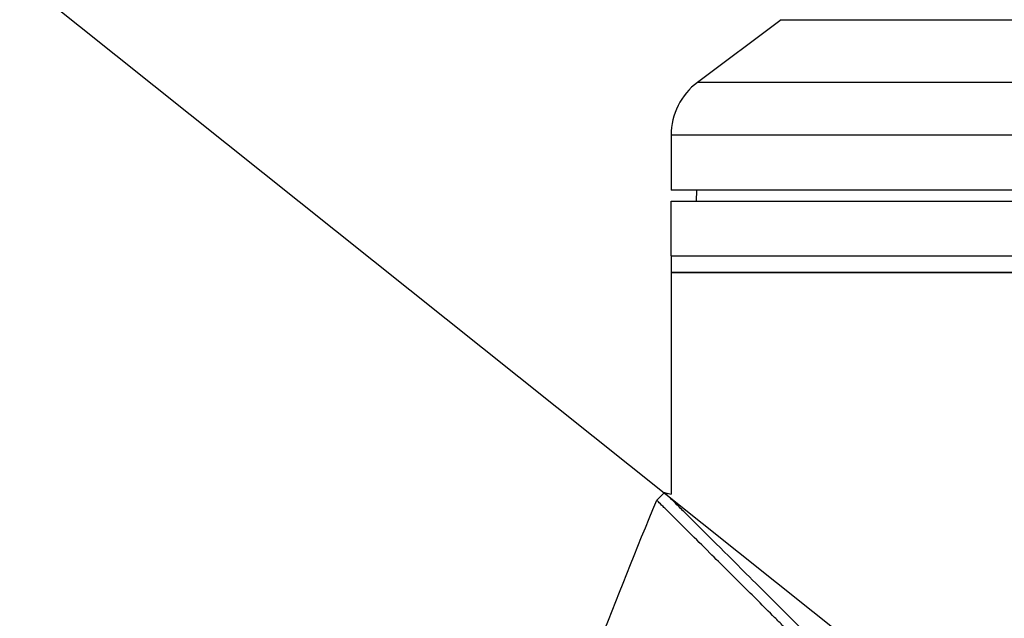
# Model space of a CAD drawing. Header units: millimetres. Extents: x 0 to 4378, y 0 to 2376.
# Tile 107 of 256: x 1378 to 1468, y 808 to 862. Entities that reach past the tile are written whole.
import ezdxf

# ---------------------------------------------------------------- set-up
doc = ezdxf.new("R2010")
doc.units = ezdxf.units.MM
doc.header["$LTSCALE"] = 0.2
doc.styles.add('Rainbow-5.0 Style', font='malgunsl.ttf')
doc.dimstyles.new('Rainbow-5.0 Style', dxfattribs={"dimtxt": 4, "dimasz": 2.5, "dimexe": 1, "dimexo": 1, "dimgap": 1, "dimtad": 1, "dimdsep": 46, "dimtxsty": 'Rainbow-5.0 Style', "dimcen": 0, "dimclrd": 251, "dimclre": 251, "dimclrt": 7, "dimazin": 3, "dimtp": 0.1, "dimtm": 0.1, "dimtfac": 0.61, "dimtmove": 0, "dimatfit": 3, "dimfxl": 1, "dimlwd": -1, "dimlwe": -1, "dimarcsym": 1})

# ---------------------------------------------------------------- blocks, each defined once
blk = doc.blocks.new('A$C51789057')
for p, q in [((-197.4, 259.9), (-205, 254.2)), ((-197.4, 259.9), (-99.4, 259.9)), ((-91.8, 254.2), (-205, 254.2)), ((-89.4, 249.4), (-207.4, 249.4)), ((-207.4, 249.4), (-207.4, 244.4)), ((-89.4, 244.4), (-207.4, 244.4)), ((-205.095, 244.4), (-205.113, 243.4)), ((-207.4, 243.4), (-89.4, 243.4)), ((-207.4, 238.4), (-207.4, 243.4)), ((-207.4, 238.4), (-89.4, 238.4)), ((-207.4, 238.4), (-207.4, 236.9)), ((-207.4, 238.4), (-89.4, 238.4)), ((-207.4, 236.9), (-89.4, 236.9)), ((-89.4, 236.9), (-207.398, 236.9)), ((-207.398, 236.9), (-207.398, 233.9)), ((-207.4, 233.4), (-207.4, 216.728)), ((-208, 216.887), (-208.707, 216.18)), ((-208, 216.887), (-207.4, 216.728))]:
    blk.add_line(p, q)
blk.add_arc((-201.4, 249.4), 6, 126.8699, 180)
for points, knots in [([(-207.398, 233.9), (-207.398, 233.844), (-207.398, 233.787), (-207.398, 233.735), (-207.398, 233.682), (-207.398, 233.631), (-207.399, 233.588), (-207.399, 233.544), (-207.399, 233.506), (-207.399, 233.476), (-207.4, 233.446), (-207.4, 233.424), (-207.4, 233.412), (-207.4, 233.404), (-207.4, 233.4), (-207.4, 233.4), (-207.4, 233.4), (-207.4, 233.4), (-207.4, 233.4)], [0, 0, 0, 0, 0.1074676, 0.1074676, 0.1074676, 0.2149351, 0.2149351, 0.2149351, 0.3224051, 0.3224051, 0.3224051, 0.4298767, 0.4298767, 0.4298767, 0.5, 0.5, 0.5, 0.5001155, 0.5001155, 0.5001155, 0.5001155]), ([(-121.074, 129.832), (-121.116, 129.874), (-121.52, 130.28), (-122.423, 131.187), (-122.763, 131.529), (-123.792, 132.562), (-124.485, 133.258), (-126.587, 135.369), (-128.018, 136.806), (-132.373, 141.178), (-135.373, 144.188), (-140.456, 149.286), (-142.516, 151.352), (-146.628, 155.474), (-148.164, 157.012), (-148.767, 157.618), (-148.873, 157.724), (-149.304, 158.157), (-149.624, 158.479), (-151.239, 160.104), (-152.539, 161.412), (-155.248, 164.137), (-156.655, 165.553), (-158.665, 167.577), (-159.273, 168.189), (-160.076, 168.998), (-160.264, 169.188), (-160.645, 169.571), (-160.835, 169.762), (-161.414, 170.343), (-161.823, 170.752), (-162.988, 171.92), (-163.741, 172.676), (-166.283, 175.223), (-168.061, 177.006), (-170.694, 179.644), (-171.563, 180.514), (-172.863, 181.817), (-173.298, 182.252), (-174.657, 183.613), (-175.562, 184.519), (-177.33, 186.288), (-178.177, 187.136), (-179.853, 188.813), (-180.671, 189.632), (-182.27, 191.231), (-183.048, 192.009), (-186.782, 195.742), (-189.63, 198.586), (-193.396, 202.344), (-194.481, 203.427), (-197.348, 206.286), (-199.043, 207.974), (-202.847, 211.763), (-204.715, 213.621), (-206.334, 215.231), (-206.621, 215.516), (-207.054, 215.947), (-207.218, 216.11), (-207.466, 216.356), (-207.559, 216.448), (-207.758, 216.647), (-207.849, 216.737), (-207.97, 216.857), (-208, 216.887), (-208, 216.887)], [0.000001, 0.000001, 0.000001, 0.000001, 0.020999, 0.020999, 0.03362, 0.03362, 0.058853, 0.058853, 0.10929, 0.10929, 0.210139, 0.210139, 0.277387, 0.277387, 0.343259, 0.343259, 0.357255, 0.357255, 0.400141, 0.400141, 0.572106, 0.572106, 0.758153, 0.758153, 0.839265, 0.839265, 0.865124, 0.865124, 0.885821, 0.885821, 0.936976, 0.936976, 1.031169, 1.031169, 1.255712, 1.255712, 1.367089, 1.367089, 1.423303, 1.423303, 1.543936, 1.543936, 1.662482, 1.662482, 1.779397, 1.779397, 1.892284, 1.892284, 2.327177, 2.327177, 2.51121, 2.51121, 2.83327, 2.83327, 3.318061, 3.318061, 3.439024, 3.439024, 3.529698, 3.529698, 3.597738, 3.597738, 3.699741, 3.699741, 3.801662, 3.801662, 3.801662, 3.801662]), ([(-196.394, 203.922), (-196.404, 203.932), (-196.443, 203.971), (-196.529, 204.057), (-196.563, 204.09), (-196.664, 204.191), (-196.731, 204.258), (-196.932, 204.458), (-197.065, 204.591), (-197.462, 204.987), (-197.724, 205.248), (-198.5, 206.021), (-199.004, 206.524), (-200.474, 207.989), (-201.399, 208.909), (-202.827, 210.331), (-203.368, 210.869), (-204.553, 212.049), (-205.17, 212.663), (-206.033, 213.521), (-206.324, 213.81), (-206.734, 214.218), (-206.87, 214.354), (-207.138, 214.62), (-207.268, 214.75), (-207.683, 215.162), (-207.929, 215.407), (-208.319, 215.794), (-208.465, 215.939), (-208.659, 216.132), (-208.707, 216.18), (-208.707, 216.18)], [-1.6918166, -1.6918166, -1.6918166, -1.6918166, -1.685693, -1.685693, -1.6817249, -1.6817249, -1.6737888, -1.6737888, -1.6579164, -1.6579164, -1.6261739, -1.6261739, -1.5626748, -1.5626748, -1.4356975, -1.4356975, -1.3510339, -1.3510339, -1.2381853, -1.2381853, -1.1740219, -1.1740219, -1.139664, -1.139664, -1.1030566, -1.1030566, -1.0153848, -1.0153848, -0.9294611, -0.9294611, -0.844105, -0.844105, -0.844105, -0.844105])]:
    blk.add_open_spline(points, degree=3, knots=knots)
blk.add_open_spline([(-214.062, 202.745), (-212.345, 207.25), (-210.559, 211.729), (-208.707, 216.18)], degree=3)

msp = doc.modelspace()

# ---------------------------------------------------------------- block references
msp.add_blockref('A$C51789057', (1645.046, 602.257))

# ---------------------------------------------------------------- leaders
at = {"annotation_type": 0, "has_hookline": 1, "hookline_direction": 1, "text_width": 145.327}
msp.add_leader([(1496.648, 771.457), (1371.654, 871.288), (1359.154, 871.288)], dimstyle='Rainbow-5.0 Style', override={"dimscale": 5, "dimgap": 1, "dimtad": 1}, dxfattribs=at)

doc.saveas('drawing.dxf')
